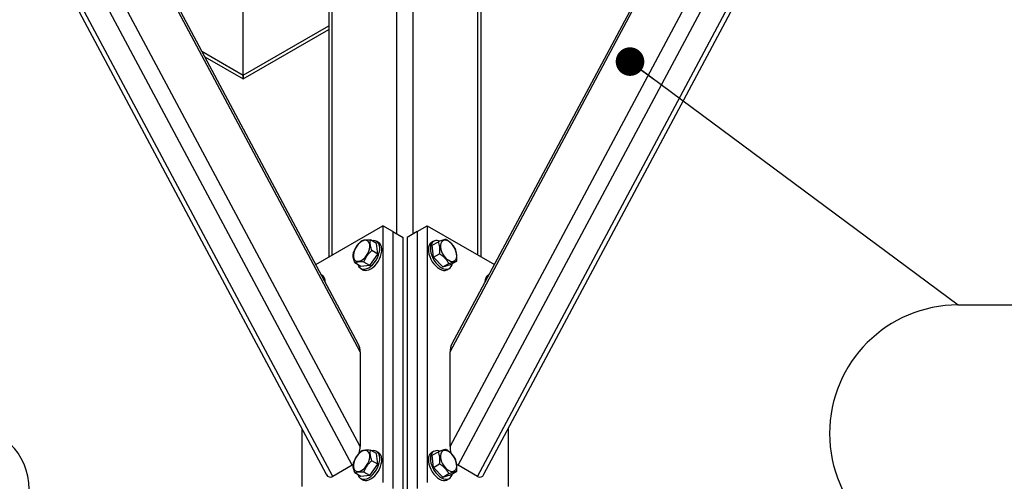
# Model space of a CAD drawing. Header units: millimetres. Extents: x 5 to 589, y 5 to 415.
# Tile 51 of 74: x 432 to 467, y 268 to 284. Entities that reach past the tile are written whole.
import ezdxf

# ---------------------------------------------------------------- set-up
doc = ezdxf.new("R2010")
doc.units = ezdxf.units.MM
doc.layers.add('NOTES', color=6, linetype='Continuous')
doc.layers.add('TRAIT-FORT', color=4, linetype='Continuous', lineweight=25)
doc.styles.add('SLDTEXTSTYLE0', font='TXT', dxfattribs={"width": 0.75})
doc.dimstyles.new('SLDDIMSTYLE4', dxfattribs={"dimtxt": 0.18, "dimasz": 1, "dimexe": 0, "dimexo": 0.0625, "dimgap": 0, "dimtad": 0, "dimtih": 1, "dimtoh": 1, "dimdec": 0, "dimrnd": 1e-09, "dimzin": 0, "dimdsep": 46, "dimtxsty": 'Standard', "dimblk1": 'DOT', "dimblk2": 'DOT', "dimsah": 1, "dimcen": 0.09, "dimadec": 0, "dimazin": 0, "dimtfac": 1, "dimtdec": 0, "dimtofl": 0, "dimtmove": 0, "dimatfit": 3, "dimldrblk": 'DOT', "dimfxl": 1, "dimfrac": 2, "dimtolj": 1, "dimtzin": 0, "dimarcsym": 0})

# ---------------------------------------------------------------- blocks, each defined once
blk = doc.blocks.new('SW_NOTE_18')
at = {"layer": 'NOTES', "color": 0}
blk.add_line((0, 0), (43.597, 0), dxfattribs=at)
blk.add_arc((0, -4.496), 4.496, 90, 270, dxfattribs=at)
at = {"layer": 'NOTES', "color": 0, "insert": (21.579, 0.073), "char_height": 3.5, "attachment_point": 2, "style": 'SLDTEXTSTYLE0'}
blk.add_mtext('CONTREVENTEMENT', dxfattribs=at)
blk = doc.blocks.new('_Dot')
at = {"color": 0, "linetype": 'ByBlock', "lineweight": -2}
blk.add_line((-0.5, 0), (-1, 0), dxfattribs=at)
at = {"color": 0, "linetype": 'ByBlock', "const_width": 0.5}
blk.add_lwpolyline([(-0.25, 0, 1), (0.25, 0, 1)], format="xyb", close=True, dxfattribs=at)
blk = doc.blocks.new('SW_NOTE_19')
at = {"layer": 'NOTES', "color": 0}
blk.add_arc((-2.248, 0), 2.248, 270, 90, dxfattribs=at)

msp = doc.modelspace()

# ---------------------------------------------------------------- linework, layer by layer
at = {"layer": 'TRAIT-FORT', "color": 4, "linetype": 'Continuous', "lineweight": 25}
for p, q in [((444.06, 268.779), (429.564, 295.928)), ((444.343, 269.434), (430.226, 295.873)), ((447.49, 269.434), (461.606, 295.873)), ((447.772, 268.779), (462.268, 295.928)), ((443.388, 268.392), (428.893, 295.54)), ((448.444, 268.392), (462.94, 295.54)), ((428.822, 295.315), (443.157, 268.466)), ((448.675, 268.466), (463.011, 295.315)), ((444.343, 272.747), (432.784, 294.396)), ((444.291, 273.001), (432.951, 294.24)), ((447.49, 272.747), (459.049, 294.396)), ((458.882, 294.24), (447.542, 273.001)), ((445.633, 276.873), (445.633, 287.57)), ((446.199, 276.873), (446.199, 287.57)), ((443.371, 276.139), (443.371, 286.264)), ((448.462, 276.139), (448.462, 286.264)), ((443.253, 286.101), (443.253, 276.071)), ((448.579, 276.071), (448.579, 286.101)), ((440.259, 282.427), (440.259, 285.039)), ((440.259, 282.427), (443.253, 284.155)), ((440.259, 282.292), (443.253, 284.02)), ((438.812, 283.263), (440.259, 282.427)), ((438.916, 283.067), (440.259, 282.292)), ((440.259, 282.292), (440.259, 282.427)), ((440.259, 282.427), (440.259, 282.292)), ((442.793, 275.805), (445.138, 277.159)), ((445.138, 277.159), (445.138, 268.177)), ((445.492, 276.955), (445.138, 277.159)), ((445.492, 276.955), (445.492, 267.973)), ((445.492, 276.955), (445.845, 276.751)), ((446.34, 276.955), (445.987, 276.751)), ((446.34, 276.955), (446.694, 277.159)), ((446.34, 276.955), (446.34, 267.973)), ((446.694, 277.159), (446.694, 268.177)), ((446.694, 277.159), (449.039, 275.805)), ((444.92, 276.54), (444.708, 276.662)), ((444.989, 276.574), (444.918, 276.615)), ((444.963, 276.167), (444.92, 276.54)), ((445.845, 267.769), (445.845, 276.751)), ((445.987, 276.751), (445.987, 267.769)), ((446.914, 276.615), (446.843, 276.574)), ((446.869, 276.479), (447.081, 276.601)), ((444.963, 276.167), (444.751, 276.289)), ((446.912, 276.057), (446.869, 276.479)), ((446.912, 276.057), (447.124, 276.179)), ((444.367, 275.737), (444.155, 275.859)), ((444.686, 275.766), (444.474, 275.888)), ((444.686, 275.766), (444.963, 276.167)), ((447.232, 275.716), (446.912, 276.057)), ((447.232, 275.716), (447.444, 275.838)), ((447.509, 275.798), (447.721, 275.92)), ((444.686, 275.766), (444.367, 275.737)), ((444.368, 275.662), (444.439, 275.621)), ((447.232, 275.716), (447.509, 275.798)), ((447.393, 275.621), (447.464, 275.662)), ((443.009, 275.431), (442.986, 275.444)), ((448.821, 275.398), (448.813, 275.382)), ((448.846, 275.444), (448.823, 275.431)), ((444.343, 272.747), (444.343, 269.434)), ((447.49, 269.434), (447.49, 272.747)), ((442.31, 270.053), (442.31, 268.041)), ((449.522, 270.053), (449.522, 268.037)), ((444.92, 269.191), (444.708, 269.313)), ((444.963, 268.818), (444.751, 268.941)), ((444.989, 269.225), (444.918, 269.266)), ((444.963, 268.818), (444.92, 269.191)), ((446.914, 269.266), (446.843, 269.225)), ((446.869, 269.13), (447.081, 269.252)), ((446.912, 268.708), (446.869, 269.13)), ((444.06, 268.779), (443.388, 268.392)), ((444.686, 268.417), (444.963, 268.818)), ((446.912, 268.708), (447.124, 268.83)), ((447.232, 268.367), (446.912, 268.708)), ((448.444, 268.392), (447.772, 268.779)), ((444.367, 268.388), (444.155, 268.511)), ((444.686, 268.417), (444.367, 268.388)), ((444.368, 268.313), (444.439, 268.272)), ((444.686, 268.417), (444.474, 268.539)), ((447.232, 268.367), (447.444, 268.49)), ((447.232, 268.367), (447.509, 268.449)), ((447.393, 268.272), (447.464, 268.313)), ((447.509, 268.449), (447.721, 268.571))]:
    msp.add_line(p, q, dxfattribs=at)
at = {"layer": 'TRAIT-FORT', "color": 4, "linetype": 'Continuous', "lineweight": 25, "flags": 128}
for points in [[(444.113, 276.077), (444.126, 276.018), (444.151, 275.97), (444.187, 275.936), (444.233, 275.917), (444.285, 275.914), (444.342, 275.926), (444.401, 275.955), (444.461, 275.998), (444.517, 276.053), (444.568, 276.118), (444.612, 276.19), (444.646, 276.266), (444.669, 276.343), (444.68, 276.417), (444.679, 276.486), (444.666, 276.545), (444.64, 276.593), (444.604, 276.627), (444.559, 276.646), (444.507, 276.649), (444.45, 276.636), (444.39, 276.608), (444.331, 276.565), (444.275, 276.51), (444.224, 276.445), (444.18, 276.373), (444.146, 276.296), (444.123, 276.22), (444.111, 276.145), (444.113, 276.077)], [(444.272, 275.792), (444.275, 275.782), (444.303, 275.725), (444.342, 275.681), (444.391, 275.651), (444.448, 275.637), (444.511, 275.64), (444.578, 275.658), (444.648, 275.692), (444.717, 275.74), (444.784, 275.801), (444.846, 275.873), (444.902, 275.953), (444.95, 276.039), (444.988, 276.129), (445.015, 276.219), (445.029, 276.306), (445.032, 276.388), (445.022, 276.461), (444.999, 276.525), (444.966, 276.576), (444.922, 276.613), (444.869, 276.635), (444.808, 276.64), (444.758, 276.634)], [(444.439, 275.621), (444.461, 275.61), (444.518, 275.597), (444.581, 275.599), (444.649, 275.617), (444.718, 275.651), (444.788, 275.699), (444.855, 275.76), (444.917, 275.832), (444.973, 275.912), (445.021, 275.999), (445.059, 276.088), (445.085, 276.178), (445.1, 276.265), (445.102, 276.347), (445.092, 276.421), (445.07, 276.484), (445.036, 276.535), (444.992, 276.572), (444.989, 276.574)], [(446.83, 276.518), (446.809, 276.453), (446.8, 276.378), (446.804, 276.296), (446.82, 276.208), (446.849, 276.118), (446.888, 276.029), (446.936, 275.943), (446.993, 275.864), (447.056, 275.793), (447.124, 275.733), (447.193, 275.687), (447.263, 275.655), (447.33, 275.639), (447.392, 275.638), (447.448, 275.654), (447.496, 275.685), (447.533, 275.731), (447.56, 275.79), (447.571, 275.834)], [(447.153, 276.404), (447.167, 276.329), (447.192, 276.252), (447.228, 276.176), (447.273, 276.105), (447.325, 276.042), (447.382, 275.989), (447.442, 275.949), (447.501, 275.923), (447.558, 275.913), (447.609, 275.919), (447.652, 275.941), (447.686, 275.978), (447.71, 276.028), (447.721, 276.089), (447.72, 276.159), (447.706, 276.233), (447.681, 276.31), (447.645, 276.386), (447.6, 276.457), (447.548, 276.521), (447.49, 276.574), (447.431, 276.614), (447.372, 276.64), (447.315, 276.65), (447.264, 276.644), (447.221, 276.622), (447.187, 276.585), (447.163, 276.535), (447.152, 276.474), (447.153, 276.404)], [(446.759, 276.477), (446.738, 276.412), (446.73, 276.337), (446.733, 276.255), (446.75, 276.167), (446.778, 276.077), (446.817, 275.988), (446.866, 275.902), (446.922, 275.823), (446.986, 275.752), (447.053, 275.693), (447.122, 275.646), (447.192, 275.614), (447.259, 275.598), (447.321, 275.597), (447.377, 275.613), (447.393, 275.621)], [(443.019, 275.382), (443.019, 275.382), (443.011, 275.398)], [(444.113, 268.728), (444.126, 268.669), (444.151, 268.621), (444.187, 268.587), (444.233, 268.568), (444.285, 268.565), (444.342, 268.578), (444.401, 268.606), (444.461, 268.649), (444.517, 268.704), (444.568, 268.769), (444.612, 268.841), (444.646, 268.917), (444.669, 268.994), (444.68, 269.068), (444.679, 269.137), (444.666, 269.196), (444.64, 269.244), (444.604, 269.278), (444.559, 269.297), (444.507, 269.3), (444.45, 269.287), (444.39, 269.259), (444.331, 269.216), (444.275, 269.161), (444.224, 269.096), (444.18, 269.024), (444.146, 268.948), (444.123, 268.871), (444.111, 268.796), (444.113, 268.728)], [(444.272, 268.443), (444.275, 268.433), (444.303, 268.376), (444.342, 268.332), (444.391, 268.302), (444.448, 268.289), (444.511, 268.291), (444.578, 268.309), (444.648, 268.343), (444.717, 268.391), (444.784, 268.452), (444.846, 268.524), (444.902, 268.604), (444.95, 268.69), (444.988, 268.78), (445.015, 268.87), (445.029, 268.957), (445.032, 269.039), (445.022, 269.113), (444.999, 269.176), (444.966, 269.227), (444.922, 269.264), (444.869, 269.286), (444.808, 269.292), (444.758, 269.285)], [(447.153, 269.055), (447.167, 268.98), (447.192, 268.903), (447.228, 268.828), (447.273, 268.756), (447.325, 268.693), (447.382, 268.64), (447.442, 268.6), (447.501, 268.574), (447.558, 268.564), (447.609, 268.57), (447.652, 268.592), (447.686, 268.629), (447.71, 268.679), (447.721, 268.74), (447.72, 268.81), (447.706, 268.885), (447.681, 268.962), (447.645, 269.037), (447.6, 269.109), (447.548, 269.172), (447.49, 269.225), (447.431, 269.265), (447.372, 269.291), (447.315, 269.301), (447.264, 269.295), (447.221, 269.273), (447.187, 269.236), (447.163, 269.186), (447.152, 269.125), (447.153, 269.055)], [(444.439, 268.272), (444.461, 268.262), (444.518, 268.248), (444.581, 268.25), (444.649, 268.268), (444.718, 268.302), (444.788, 268.35), (444.855, 268.411), (444.917, 268.483), (444.973, 268.563), (445.021, 268.65), (445.059, 268.739), (445.085, 268.829), (445.1, 268.916), (445.102, 268.998), (445.092, 269.072), (445.07, 269.135), (445.036, 269.186), (444.992, 269.223), (444.989, 269.225)], [(446.759, 269.128), (446.738, 269.063), (446.73, 268.988), (446.733, 268.906), (446.75, 268.818), (446.778, 268.728), (446.817, 268.639), (446.866, 268.553), (446.922, 268.474), (446.986, 268.403), (447.053, 268.344), (447.122, 268.297), (447.192, 268.265), (447.259, 268.249), (447.321, 268.249), (447.377, 268.264), (447.393, 268.272)], [(446.83, 269.169), (446.809, 269.104), (446.8, 269.029), (446.804, 268.947), (446.82, 268.859), (446.849, 268.769), (446.888, 268.68), (446.936, 268.594), (446.993, 268.515), (447.056, 268.444), (447.124, 268.385), (447.193, 268.338), (447.263, 268.306), (447.33, 268.29), (447.392, 268.289), (447.448, 268.305), (447.496, 268.336), (447.533, 268.382), (447.56, 268.441), (447.571, 268.485)]]:
    msp.add_lwpolyline(points, dxfattribs=at)
at = {"layer": 'TRAIT-FORT', "color": 4, "linetype": 'Continuous', "lineweight": 25}
for centre, radius, start, end in [((446.947, 276.399), 0.204, 120.61, 157.374), ((447.026, 276.424), 0.217, 64.4059, 154.4766), ((442.849, 275.208), 0.275, 355.8698, 54.3203), ((449.097, 275.185), 0.388, 157.4774, 179.6399), ((448.927, 275.256), 0.204, 120.61, 157.374), ((447.026, 269.075), 0.217, 64.4059, 154.4766), ((446.947, 269.05), 0.204, 120.61, 157.374)]:
    msp.add_arc(centre, radius, start, end, dxfattribs=at)
for centre, major_axis, start_param, end_param in [((444.06, 272.584), (0.12, 0.514), 5.149104, 5.765397), ((447.772, 272.584), (-0.12, 0.514), 0.517788, 1.134081), ((444.06, 269.27), (0.12, 0.514), 4.706008, 5.149104), ((447.772, 269.27), (-0.12, 0.514), 1.134081, 1.591886), ((444.06, 269.27), (0.12, 0.514), 3.578308, 3.73839), ((447.772, 269.27), (-0.12, 0.514), 2.520499, 2.704878), ((443.388, 268.883), (0.12, 0.514), 2.623805, 3.578308), ((448.444, 268.883), (-0.12, 0.514), 2.704878, 3.659381)]:
    msp.add_ellipse(centre, major_axis=major_axis, ratio=0.498758, start_param=start_param, end_param=end_param, dxfattribs=at)
for points, knots in [([(444.389, 276.634), (444.357, 276.603), (444.293, 276.542), (444.215, 276.441), (444.154, 276.336), (444.126, 276.267), (444.112, 276.232)], [0, 0, 0, 0, 0.2646049, 0.5349477, 0.7653431, 1, 1, 1, 1]), ([(444.389, 276.634), (444.409, 276.641), (444.449, 276.655), (444.526, 276.666), (444.614, 276.668), (444.677, 276.664), (444.708, 276.662)], [0, 0, 0, 0, 0.264605, 0.534948, 0.765343, 1, 1, 1, 1]), ([(444.751, 276.289), (444.735, 276.343), (444.708, 276.432), (444.697, 276.545), (444.7, 276.614), (444.706, 276.652), (444.708, 276.662)], [0, 0, 0, 0, 0.385549, 0.637642, 0.896546, 1, 1, 1, 1]), ([(447.358, 276.683), (447.342, 276.681), (447.309, 276.675), (447.243, 276.657), (447.166, 276.632), (447.11, 276.612), (447.081, 276.601)], [0, 0, 0, 0, 0.264605, 0.534948, 0.765343, 1, 1, 1, 1]), ([(447.124, 276.179), (447.129, 276.239), (447.138, 276.338), (447.123, 276.466), (447.102, 276.546), (447.086, 276.589), (447.081, 276.601)], [0, 0, 0, 0, 0.3855495, 0.6376419, 0.8965462, 1, 1, 1, 1]), ([(447.358, 276.683), (447.394, 276.658), (447.465, 276.607), (447.554, 276.522), (447.625, 276.433), (447.66, 276.373), (447.678, 276.343)], [0, 0, 0, 0, 0.264605, 0.534948, 0.765343, 1, 1, 1, 1]), ([(444.155, 275.859), (444.138, 275.913), (444.112, 276.002), (444.1, 276.115), (444.104, 276.184), (444.11, 276.222), (444.112, 276.232)], [0, 0, 0, 0, 0.385549, 0.637642, 0.896546, 1, 1, 1, 1]), ([(444.474, 275.888), (444.491, 275.927), (444.523, 276.007), (444.59, 276.114), (444.667, 276.209), (444.723, 276.263), (444.751, 276.289)], [0, 0, 0, 0, 0.264605, 0.534948, 0.765343, 1, 1, 1, 1]), ([(447.444, 275.838), (447.424, 275.872), (447.383, 275.941), (447.306, 276.033), (447.218, 276.113), (447.156, 276.157), (447.124, 276.179)], [0, 0, 0, 0, 0.264605, 0.534948, 0.765343, 1, 1, 1, 1]), ([(447.721, 275.92), (447.726, 275.98), (447.735, 276.079), (447.72, 276.207), (447.699, 276.287), (447.682, 276.33), (447.678, 276.343)], [0, 0, 0, 0, 0.385549, 0.637642, 0.896546, 1, 1, 1, 1]), ([(444.474, 275.888), (444.439, 275.89), (444.367, 275.894), (444.278, 275.89), (444.207, 275.878), (444.172, 275.866), (444.155, 275.859)], [0, 0, 0, 0, 0.264605, 0.534948, 0.765343, 1, 1, 1, 1]), ([(447.444, 275.838), (447.476, 275.85), (447.54, 275.873), (447.618, 275.898), (447.678, 275.914), (447.706, 275.918), (447.721, 275.92)], [0, 0, 0, 0, 0.264605, 0.534948, 0.765343, 1, 1, 1, 1]), ([(444.389, 269.285), (444.357, 269.255), (444.293, 269.193), (444.215, 269.092), (444.154, 268.987), (444.126, 268.918), (444.112, 268.883)], [0, 0, 0, 0, 0.2646049, 0.5349477, 0.7653431, 1, 1, 1, 1]), ([(444.389, 269.285), (444.409, 269.292), (444.449, 269.306), (444.526, 269.317), (444.614, 269.319), (444.677, 269.315), (444.708, 269.313)], [0, 0, 0, 0, 0.264605, 0.534948, 0.765343, 1, 1, 1, 1]), ([(444.751, 268.941), (444.735, 268.994), (444.708, 269.083), (444.697, 269.196), (444.7, 269.265), (444.706, 269.303), (444.708, 269.313)], [0, 0, 0, 0, 0.385549, 0.637642, 0.896546, 1, 1, 1, 1]), ([(447.358, 269.334), (447.342, 269.332), (447.309, 269.326), (447.243, 269.308), (447.166, 269.283), (447.11, 269.263), (447.081, 269.252)], [0, 0, 0, 0, 0.264605, 0.534948, 0.765343, 1, 1, 1, 1]), ([(447.358, 269.334), (447.394, 269.309), (447.465, 269.259), (447.554, 269.173), (447.625, 269.084), (447.66, 269.024), (447.678, 268.994)], [0, 0, 0, 0, 0.264605, 0.534948, 0.765343, 1, 1, 1, 1]), ([(444.474, 268.539), (444.491, 268.578), (444.523, 268.658), (444.59, 268.766), (444.667, 268.86), (444.723, 268.914), (444.751, 268.941)], [0, 0, 0, 0, 0.264605, 0.534948, 0.765343, 1, 1, 1, 1]), ([(447.124, 268.83), (447.129, 268.89), (447.138, 268.989), (447.123, 269.117), (447.102, 269.197), (447.086, 269.24), (447.081, 269.252)], [0, 0, 0, 0, 0.3855495, 0.6376419, 0.8965462, 1, 1, 1, 1]), ([(447.721, 268.571), (447.726, 268.631), (447.735, 268.731), (447.72, 268.859), (447.699, 268.938), (447.682, 268.981), (447.678, 268.994)], [0, 0, 0, 0, 0.385549, 0.637642, 0.896546, 1, 1, 1, 1]), ([(444.155, 268.511), (444.138, 268.564), (444.112, 268.653), (444.1, 268.766), (444.104, 268.835), (444.11, 268.873), (444.112, 268.883)], [0, 0, 0, 0, 0.385549, 0.637642, 0.896546, 1, 1, 1, 1]), ([(447.444, 268.49), (447.424, 268.524), (447.383, 268.592), (447.306, 268.684), (447.218, 268.764), (447.156, 268.808), (447.124, 268.83)], [0, 0, 0, 0, 0.264605, 0.534948, 0.765343, 1, 1, 1, 1]), ([(444.474, 268.539), (444.439, 268.541), (444.367, 268.545), (444.278, 268.541), (444.207, 268.529), (444.172, 268.517), (444.155, 268.511)], [0, 0, 0, 0, 0.264605, 0.534948, 0.765343, 1, 1, 1, 1]), ([(447.444, 268.49), (447.476, 268.501), (447.54, 268.525), (447.618, 268.549), (447.678, 268.565), (447.706, 268.569), (447.721, 268.571)], [0, 0, 0, 0, 0.264605, 0.534948, 0.765343, 1, 1, 1, 1])]:
    msp.add_open_spline(points, degree=3, knots=knots, dxfattribs=at)

# ---------------------------------------------------------------- block references
at = {"layer": 'NOTES', "color": 211}
for name, p in [('SW_NOTE_18', (465.259, 274.387)), ('SW_NOTE_19', (432.766, 267.942))]:
    msp.add_blockref(name, p, dxfattribs=at)

# ---------------------------------------------------------------- leaders
msp.add_leader([(453.783, 282.9), (465.259, 274.387)], dimstyle='SLDDIMSTYLE4', dxfattribs=at)

doc.saveas('drawing.dxf')
